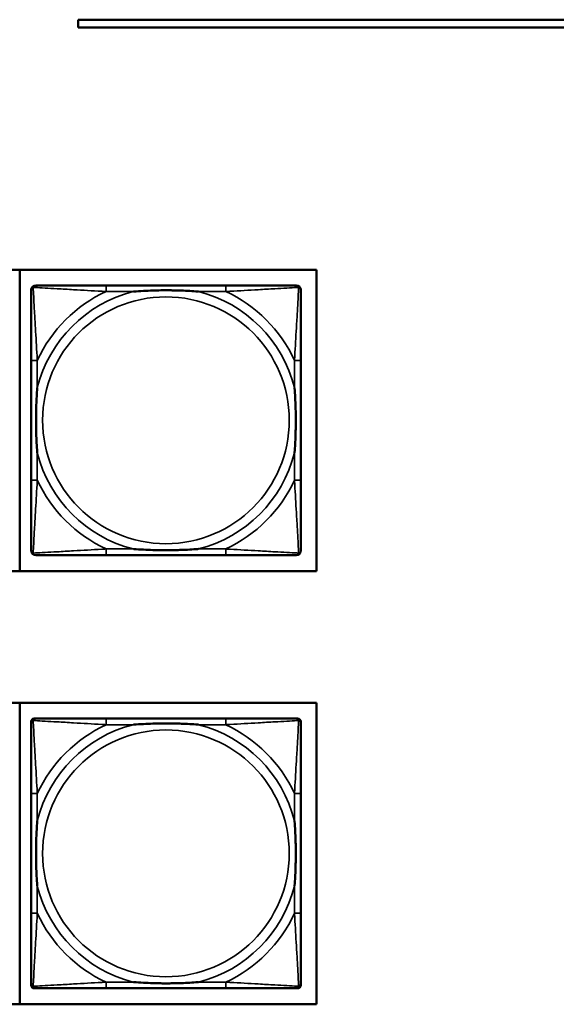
# Model space of a CAD drawing. Header units: inches. Extents: x 23.7 to 69.9, y 6 to 64.2.
# Tile 98 of 158: x 60.9 to 62.2, y 16.6 to 19.1. Entities that reach past the tile are written whole.
import ezdxf

# ---------------------------------------------------------------- set-up
doc = ezdxf.new("R2010")
doc.units = ezdxf.units.IN
doc.header["$MEASUREMENT"] = 0
doc.layers.add('Visible (ANSI)', color=7, linetype='Continuous', lineweight=50)
doc.layers.add('Visible Narrow (ANSI)', color=7, linetype='Continuous', lineweight=35)

msp = doc.modelspace()

# ---------------------------------------------------------------- linework, layer by layer
at = {"layer": 'Visible (ANSI)'}
for p, q in [((61.0187, 19.1222), (61.0187, 19.1422)), ((61.0187, 19.1422), (67.0187, 19.1422)), ((67.0187, 19.1222), (61.0187, 19.1222)), ((59.4187, 18.5072), (61.6238, 18.5072)), ((60.87, 18.5072), (60.87, 17.7422)), ((61.6238, 18.5072), (61.6238, 17.7422)), ((61.3933, 18.4678), (61.0894, 18.4678)), ((60.8988, 18.2773), (60.8988, 17.9733)), ((61.5839, 17.9733), (61.5839, 18.2773)), ((61.0894, 17.7828), (61.3933, 17.7828)), ((61.6238, 17.7422), (59.4187, 17.7422)), ((59.4187, 17.4077), (61.6238, 17.4077)), ((60.87, 17.4077), (60.87, 16.6426)), ((61.6238, 17.4077), (61.6238, 16.6426)), ((60.8988, 16.6911), (60.8988, 17.3604)), ((60.9067, 17.3683), (60.9106, 17.3683)), ((61.3933, 17.3683), (61.0894, 17.3683)), ((61.5721, 17.3683), (61.576, 17.3683)), ((61.5839, 17.3604), (61.5839, 17.3565)), ((60.8988, 17.1777), (60.8988, 16.8738)), ((61.5839, 16.8738), (61.5839, 17.1777)), ((61.576, 16.6832), (60.9067, 16.6832)), ((61.0894, 16.6832), (61.3933, 16.6832)), ((61.5839, 16.695), (61.5839, 16.6911)), ((61.6238, 16.6426), (59.4187, 16.6426))]:
    msp.add_line(p, q, dxfattribs=at)
for centre, radius, start, end in [((60.9106, 18.456), 0.0118, 90, 180), ((61.5721, 18.456), 0.0118, 0, 90), ((60.9106, 17.7946), 0.0118, 180, 270), ((61.5721, 17.7946), 0.0118, 270, 360), ((60.9067, 17.3604), 0.00787, 90, 180), ((60.9106, 17.3565), 0.0118, 90, 180), ((61.5721, 17.3565), 0.0118, 0, 90), ((61.576, 17.3604), 0.00787, 0, 90), ((60.9106, 16.695), 0.0118, 180, 270), ((60.9067, 16.6911), 0.00787, 180, 270), ((61.5721, 16.695), 0.0118, 270, 360), ((61.576, 16.6911), 0.00787, 270, 0)]:
    msp.add_arc(centre, radius, start, end, dxfattribs=at)
for points, knots in [([(60.8988, 18.456), (60.8988, 18.4411), (60.8988, 18.3995), (60.8988, 18.3589), (60.8988, 18.3323), (60.8988, 18.3045), (60.8988, 18.2773)], [-0.5252205, -0.5252205, -0.5252205, -0.5252205, -0.20743, -0.20743, -0.20743, 0, 0, 0, 0]), ([(61.0894, 18.4678), (61.0858, 18.4678), (61.0822, 18.4678), (61.0786, 18.4678), (61.0454, 18.4678), (61.0117, 18.4678), (60.9808, 18.4678), (60.9539, 18.4678), (60.9284, 18.4678), (60.9149, 18.4678), (60.9133, 18.4678), (60.9119, 18.4678), (60.9106, 18.4678)], [0, 0, 0, 0, 0.0272471, 0.0272471, 0.0272471, 0.2790553, 0.2790553, 0.2790553, 0.4988354, 0.4988354, 0.4988354, 0.5252205, 0.5252205, 0.5252205, 0.5252205]), ([(61.1586, 18.4521), (61.159, 18.4521), (61.1595, 18.4521), (61.176, 18.4534), (61.192, 18.4542), (61.215, 18.4549), (61.2217, 18.4551), (61.2309, 18.4552), (61.2333, 18.4552), (61.2374, 18.4552), (61.239, 18.4552), (61.2422, 18.4552), (61.2437, 18.4552), (61.2472, 18.4552), (61.2493, 18.4552), (61.2555, 18.4552), (61.2596, 18.4551), (61.2693, 18.4549), (61.2749, 18.4547), (61.2947, 18.454), (61.3087, 18.4532), (61.3232, 18.4521), (61.3237, 18.4521), (61.3241, 18.4521)], [-0.416114, -0.416114, -0.416114, -0.416114, -0.4127691, -0.4127691, -0.2896446, -0.2896446, -0.2388934, -0.2388934, -0.2201881, -0.2201881, -0.2080204, -0.2080204, -0.196499, -0.196499, -0.1809939, -0.1809939, -0.149741, -0.149741, -0.1073162, -0.1073162, 0, 0, 0.0033356, 0.0033356, 0.0033356, 0.0033356]), ([(61.5721, 18.4678), (61.5572, 18.4678), (61.5156, 18.4678), (61.4749, 18.4678), (61.4484, 18.4678), (61.4205, 18.4678), (61.3933, 18.4678)], [-0.5252205, -0.5252205, -0.5252205, -0.5252205, -0.20743, -0.20743, -0.20743, 0, 0, 0, 0]), ([(61.5839, 18.2773), (61.5839, 18.2808), (61.5839, 18.2844), (61.5839, 18.288), (61.5839, 18.3212), (61.5839, 18.3549), (61.5839, 18.3858), (61.5839, 18.4127), (61.5839, 18.4383), (61.5839, 18.4517), (61.5839, 18.4533), (61.5839, 18.4548), (61.5839, 18.456)], [0, 0, 0, 0, 0.0272471, 0.0272471, 0.0272471, 0.2790553, 0.2790553, 0.2790553, 0.4988354, 0.4988354, 0.4988354, 0.5252205, 0.5252205, 0.5252205, 0.5252205]), ([(60.9146, 18.0426), (60.9145, 18.043), (60.9145, 18.0434), (60.9133, 18.0599), (60.9124, 18.076), (60.9117, 18.0989), (60.9116, 18.1056), (60.9114, 18.1148), (60.9114, 18.1173), (60.9114, 18.1214), (60.9114, 18.123), (60.9114, 18.1261), (60.9114, 18.1276), (60.9114, 18.1312), (60.9114, 18.1333), (60.9115, 18.1394), (60.9115, 18.1436), (60.9117, 18.1533), (60.9119, 18.1589), (60.9126, 18.1787), (60.9134, 18.1927), (60.9145, 18.2072), (60.9145, 18.2076), (60.9146, 18.208)], [-0.416114, -0.416114, -0.416114, -0.416114, -0.4127691, -0.4127691, -0.2896446, -0.2896446, -0.2388934, -0.2388934, -0.2201881, -0.2201881, -0.2080204, -0.2080204, -0.196499, -0.196499, -0.1809939, -0.1809939, -0.149741, -0.149741, -0.1073162, -0.1073162, 0, 0, 0.0033356, 0.0033356, 0.0033356, 0.0033356]), ([(61.5681, 18.208), (61.5681, 18.2076), (61.5682, 18.2072), (61.5694, 18.1907), (61.5703, 18.1746), (61.571, 18.1517), (61.5711, 18.145), (61.5712, 18.1358), (61.5713, 18.1333), (61.5713, 18.1292), (61.5713, 18.1276), (61.5713, 18.1245), (61.5713, 18.123), (61.5713, 18.1194), (61.5713, 18.1173), (61.5712, 18.1112), (61.5711, 18.107), (61.5709, 18.0973), (61.5708, 18.0917), (61.5701, 18.0719), (61.5693, 18.0579), (61.5682, 18.0434), (61.5681, 18.043), (61.5681, 18.0426)], [-0.416114, -0.416114, -0.416114, -0.416114, -0.4127691, -0.4127691, -0.2896446, -0.2896446, -0.2388934, -0.2388934, -0.2201881, -0.2201881, -0.2080204, -0.2080204, -0.196499, -0.196499, -0.1809939, -0.1809939, -0.149741, -0.149741, -0.1073162, -0.1073162, 0, 0, 0.0033356, 0.0033356, 0.0033356, 0.0033356]), ([(60.8988, 17.9733), (60.8988, 17.9461), (60.8988, 17.9183), (60.8988, 17.8917), (60.8988, 17.8511), (60.8988, 17.8095), (60.8988, 17.7946)], [3.9382945, 3.9382945, 3.9382945, 3.9382945, 4.1457245, 4.1457245, 4.1457245, 4.463515, 4.463515, 4.463515, 4.463515]), ([(61.5839, 17.7946), (61.5839, 17.8095), (61.5839, 17.8511), (61.5839, 17.8917), (61.5839, 17.9183), (61.5839, 17.9461), (61.5839, 17.9733)], [-0.5252205, -0.5252205, -0.5252205, -0.5252205, -0.20743, -0.20743, -0.20743, 0, 0, 0, 0]), ([(61.3241, 17.7985), (61.3237, 17.7985), (61.3232, 17.7985), (61.3087, 17.7974), (61.2947, 17.7966), (61.2749, 17.7959), (61.2693, 17.7957), (61.2596, 17.7955), (61.2555, 17.7954), (61.2493, 17.7954), (61.2472, 17.7954), (61.2437, 17.7954), (61.2422, 17.7954), (61.239, 17.7954), (61.2374, 17.7954), (61.2333, 17.7954), (61.2309, 17.7954), (61.2217, 17.7955), (61.215, 17.7957), (61.192, 17.7964), (61.176, 17.7972), (61.1595, 17.7985), (61.159, 17.7985), (61.1586, 17.7985)], [-0.4149464, -0.4149464, -0.4149464, -0.4149464, -0.41162, -0.41162, -0.3046026, -0.3046026, -0.2622958, -0.2622958, -0.23113, -0.23113, -0.215668, -0.215668, -0.2041787, -0.2041787, -0.1920448, -0.1920448, -0.1733916, -0.1733916, -0.1227817, -0.1227817, 0, 0, 0.0033356, 0.0033356, 0.0033356, 0.0033356]), ([(60.9106, 17.7828), (60.9255, 17.7828), (60.9671, 17.7828), (61.0078, 17.7828), (61.0343, 17.7828), (61.0622, 17.7828), (61.0894, 17.7828)], [-0.5252205, -0.5252205, -0.5252205, -0.5252205, -0.20743, -0.20743, -0.20743, 0, 0, 0, 0]), ([(61.3933, 17.7828), (61.4205, 17.7828), (61.4484, 17.7828), (61.4749, 17.7828), (61.5156, 17.7828), (61.5572, 17.7828), (61.5721, 17.7828)], [3.9382945, 3.9382945, 3.9382945, 3.9382945, 4.1457245, 4.1457245, 4.1457245, 4.463515, 4.463515, 4.463515, 4.463515]), ([(60.8988, 17.3565), (60.8988, 17.3416), (60.8988, 17.3), (60.8988, 17.2593), (60.8988, 17.2328), (60.8988, 17.2049), (60.8988, 17.1777)], [-0.5252205, -0.5252205, -0.5252205, -0.5252205, -0.20743, -0.20743, -0.20743, 0, 0, 0, 0]), ([(61.0894, 17.3683), (61.0858, 17.3683), (61.0822, 17.3683), (61.0786, 17.3683), (61.0454, 17.3683), (61.0117, 17.3683), (60.9808, 17.3683), (60.9539, 17.3683), (60.9284, 17.3683), (60.9149, 17.3683), (60.9133, 17.3683), (60.9119, 17.3683), (60.9106, 17.3683)], [0, 0, 0, 0, 0.0272471, 0.0272471, 0.0272471, 0.2790553, 0.2790553, 0.2790553, 0.4988354, 0.4988354, 0.4988354, 0.5252205, 0.5252205, 0.5252205, 0.5252205]), ([(61.1586, 17.3525), (61.159, 17.3526), (61.1595, 17.3526), (61.176, 17.3538), (61.192, 17.3547), (61.215, 17.3554), (61.2217, 17.3555), (61.2309, 17.3556), (61.2333, 17.3557), (61.2374, 17.3557), (61.239, 17.3557), (61.2422, 17.3557), (61.2437, 17.3557), (61.2472, 17.3557), (61.2493, 17.3557), (61.2555, 17.3556), (61.2596, 17.3555), (61.2693, 17.3553), (61.2749, 17.3552), (61.2947, 17.3545), (61.3087, 17.3537), (61.3232, 17.3526), (61.3237, 17.3526), (61.3241, 17.3525)], [-0.416114, -0.416114, -0.416114, -0.416114, -0.4127691, -0.4127691, -0.2896446, -0.2896446, -0.2388934, -0.2388934, -0.2201881, -0.2201881, -0.2080204, -0.2080204, -0.196499, -0.196499, -0.1809939, -0.1809939, -0.149741, -0.149741, -0.1073162, -0.1073162, 0, 0, 0.0033356, 0.0033356, 0.0033356, 0.0033356]), ([(61.5721, 17.3683), (61.5572, 17.3683), (61.5156, 17.3683), (61.4749, 17.3683), (61.4484, 17.3683), (61.4205, 17.3683), (61.3933, 17.3683)], [-0.5252205, -0.5252205, -0.5252205, -0.5252205, -0.20743, -0.20743, -0.20743, 0, 0, 0, 0]), ([(61.5839, 17.1777), (61.5839, 17.1813), (61.5839, 17.1849), (61.5839, 17.1885), (61.5839, 17.2217), (61.5839, 17.2554), (61.5839, 17.2862), (61.5839, 17.3132), (61.5839, 17.3387), (61.5839, 17.3522), (61.5839, 17.3538), (61.5839, 17.3552), (61.5839, 17.3565)], [0, 0, 0, 0, 0.0272471, 0.0272471, 0.0272471, 0.2790553, 0.2790553, 0.2790553, 0.4988354, 0.4988354, 0.4988354, 0.5252205, 0.5252205, 0.5252205, 0.5252205]), ([(60.9146, 16.943), (60.9145, 16.9434), (60.9145, 16.9439), (60.9133, 16.9604), (60.9124, 16.9764), (60.9117, 16.9994), (60.9116, 17.0061), (60.9114, 17.0153), (60.9114, 17.0177), (60.9114, 17.0218), (60.9114, 17.0234), (60.9114, 17.0266), (60.9114, 17.0281), (60.9114, 17.0317), (60.9114, 17.0337), (60.9115, 17.0399), (60.9115, 17.044), (60.9117, 17.0537), (60.9119, 17.0593), (60.9126, 17.0791), (60.9134, 17.0931), (60.9145, 17.1076), (60.9145, 17.1081), (60.9146, 17.1085)], [-0.416114, -0.416114, -0.416114, -0.416114, -0.4127691, -0.4127691, -0.2896446, -0.2896446, -0.2388934, -0.2388934, -0.2201881, -0.2201881, -0.2080204, -0.2080204, -0.196499, -0.196499, -0.1809939, -0.1809939, -0.149741, -0.149741, -0.1073162, -0.1073162, 0, 0, 0.0033356, 0.0033356, 0.0033356, 0.0033356]), ([(61.5681, 17.1085), (61.5681, 17.1081), (61.5682, 17.1076), (61.5694, 17.0911), (61.5703, 17.0751), (61.571, 17.0521), (61.5711, 17.0454), (61.5712, 17.0362), (61.5713, 17.0338), (61.5713, 17.0297), (61.5713, 17.0281), (61.5713, 17.0249), (61.5713, 17.0234), (61.5713, 17.0198), (61.5713, 17.0178), (61.5712, 17.0116), (61.5711, 17.0075), (61.5709, 16.9978), (61.5708, 16.9922), (61.5701, 16.9724), (61.5693, 16.9584), (61.5682, 16.9439), (61.5681, 16.9434), (61.5681, 16.943)], [-0.416114, -0.416114, -0.416114, -0.416114, -0.4127691, -0.4127691, -0.2896446, -0.2896446, -0.2388934, -0.2388934, -0.2201881, -0.2201881, -0.2080204, -0.2080204, -0.196499, -0.196499, -0.1809939, -0.1809939, -0.149741, -0.149741, -0.1073162, -0.1073162, 0, 0, 0.0033356, 0.0033356, 0.0033356, 0.0033356]), ([(60.8988, 16.8738), (60.8988, 16.8466), (60.8988, 16.8187), (60.8988, 16.7922), (60.8988, 16.7515), (60.8988, 16.7099), (60.8988, 16.695)], [3.9382945, 3.9382945, 3.9382945, 3.9382945, 4.1457245, 4.1457245, 4.1457245, 4.463515, 4.463515, 4.463515, 4.463515]), ([(61.5839, 16.695), (61.5839, 16.7099), (61.5839, 16.7515), (61.5839, 16.7922), (61.5839, 16.8187), (61.5839, 16.8466), (61.5839, 16.8738)], [-0.5252205, -0.5252205, -0.5252205, -0.5252205, -0.20743, -0.20743, -0.20743, 0, 0, 0, 0]), ([(61.3241, 16.699), (61.3237, 16.6989), (61.3232, 16.6989), (61.3087, 16.6978), (61.2947, 16.697), (61.2749, 16.6963), (61.2693, 16.6962), (61.2596, 16.696), (61.2555, 16.6959), (61.2493, 16.6958), (61.2472, 16.6958), (61.2437, 16.6958), (61.2422, 16.6958), (61.239, 16.6958), (61.2374, 16.6958), (61.2333, 16.6958), (61.2309, 16.6959), (61.2217, 16.696), (61.215, 16.6961), (61.192, 16.6968), (61.176, 16.6977), (61.1595, 16.6989), (61.159, 16.6989), (61.1586, 16.699)], [-0.4149464, -0.4149464, -0.4149464, -0.4149464, -0.41162, -0.41162, -0.3046026, -0.3046026, -0.2622958, -0.2622958, -0.23113, -0.23113, -0.215668, -0.215668, -0.2041787, -0.2041787, -0.1920448, -0.1920448, -0.1733916, -0.1733916, -0.1227817, -0.1227817, 0, 0, 0.0033356, 0.0033356, 0.0033356, 0.0033356]), ([(60.9106, 16.6832), (60.9255, 16.6832), (60.9671, 16.6832), (61.0078, 16.6832), (61.0343, 16.6832), (61.0622, 16.6832), (61.0894, 16.6832)], [-0.5252205, -0.5252205, -0.5252205, -0.5252205, -0.20743, -0.20743, -0.20743, 0, 0, 0, 0]), ([(61.3933, 16.6832), (61.4205, 16.6832), (61.4484, 16.6832), (61.4749, 16.6832), (61.5156, 16.6832), (61.5572, 16.6832), (61.5721, 16.6832)], [3.9382945, 3.9382945, 3.9382945, 3.9382945, 4.1457245, 4.1457245, 4.1457245, 4.463515, 4.463515, 4.463515, 4.463515])]:
    msp.add_open_spline(points, degree=3, knots=knots, dxfattribs=at)
at = {"layer": 'Visible Narrow (ANSI)'}
for p, q in [((61.0894, 18.4678), (61.0894, 18.4521)), ((61.0894, 18.4521), (61.1586, 18.4521)), ((61.3241, 18.4521), (61.3933, 18.4521)), ((61.3933, 18.4678), (61.3933, 18.4521)), ((60.9146, 18.2773), (60.8988, 18.2773)), ((60.9146, 18.208), (60.9146, 18.2773)), ((61.5839, 18.2773), (61.5681, 18.2773)), ((61.5681, 18.2773), (61.5681, 18.208)), ((60.9146, 17.9733), (60.9146, 18.0426)), ((61.5681, 18.0426), (61.5681, 17.9733)), ((60.9146, 17.9733), (60.8988, 17.9733)), ((61.5839, 17.9733), (61.5681, 17.9733)), ((61.0894, 17.7985), (61.0894, 17.7828)), ((61.1586, 17.7985), (61.0894, 17.7985)), ((61.3933, 17.7985), (61.3241, 17.7985)), ((61.3933, 17.7985), (61.3933, 17.7828)), ((61.0894, 17.3683), (61.0894, 17.3525)), ((61.0894, 17.3525), (61.1586, 17.3525)), ((61.3241, 17.3525), (61.3933, 17.3525)), ((61.3933, 17.3683), (61.3933, 17.3525)), ((60.9146, 17.1777), (60.8988, 17.1777)), ((60.9146, 17.1085), (60.9146, 17.1777)), ((61.5839, 17.1777), (61.5681, 17.1777)), ((61.5681, 17.1777), (61.5681, 17.1085)), ((60.9146, 16.8738), (60.9146, 16.943)), ((61.5681, 16.943), (61.5681, 16.8738)), ((60.9146, 16.8738), (60.8988, 16.8738)), ((61.5839, 16.8738), (61.5681, 16.8738)), ((61.0894, 16.699), (61.0894, 16.6832)), ((61.1586, 16.699), (61.0894, 16.699)), ((61.3933, 16.699), (61.3241, 16.699)), ((61.3933, 16.699), (61.3933, 16.6832))]:
    msp.add_line(p, q, dxfattribs=at)
for centre in [(61.2413, 18.1253), (61.2413, 17.0257)]:
    msp.add_circle(centre, 0.3133, dxfattribs=at)
for centre, radius, start, end in [((61.2413, 18.1253), 0.3371, 104.2103, 165.7897), ((61.2413, 18.1253), 0.3604, 114.9407, 155.0593), ((61.2413, 18.1253), 0.3371, 14.2103, 75.7897), ((61.2413, 18.1253), 0.3604, 24.9407, 65.0593), ((61.2413, 18.1253), 0.3371, 194.2103, 255.7897), ((61.2413, 18.1253), 0.3371, 284.2103, 345.7897), ((61.2413, 18.1253), 0.3604, 204.9407, 245.0593), ((61.2413, 18.1253), 0.3604, 294.9407, 335.0593), ((61.2413, 17.0257), 0.3371, 104.2103, 165.7897), ((61.2413, 17.0257), 0.3604, 114.9407, 155.0593), ((61.2413, 17.0257), 0.3371, 14.2103, 75.7897), ((61.2413, 17.0257), 0.3604, 24.9407, 65.0593), ((61.2413, 17.0257), 0.3371, 194.2103, 255.7897), ((61.2413, 17.0257), 0.3371, 284.2103, 345.7897), ((61.2413, 17.0257), 0.3604, 204.9407, 245.0593), ((61.2413, 17.0257), 0.3604, 294.9407, 335.0593)]:
    msp.add_arc(centre, radius, start, end, dxfattribs=at)
for points, knots in [([(60.8988, 18.456), (60.8988, 18.4566), (60.8989, 18.4572), (60.8991, 18.4582), (60.8993, 18.4586), (60.8996, 18.4593), (60.8998, 18.4595), (60.9, 18.4599), (60.9002, 18.46), (60.9005, 18.4604), (60.9007, 18.4607), (60.9014, 18.4613), (60.9019, 18.4616), (60.903, 18.4621), (60.9035, 18.4624), (60.9041, 18.4625)], [-0.02627331, -0.02627331, -0.02627331, -0.02627331, -0.02158775, -0.02158775, -0.01736415, -0.01736415, -0.0147244, -0.0147244, -0.01307456, -0.01307456, -0.00977487, -0.00977487, -0.00449537, -0.00449537, 0.00012419, 0.00012419, 0.00012419, 0.00012419]), ([(60.9041, 18.4625), (60.9043, 18.4631), (60.9045, 18.4637), (60.905, 18.4647), (60.9054, 18.4652), (60.906, 18.4659), (60.9062, 18.4662), (60.9066, 18.4665), (60.9068, 18.4666), (60.9072, 18.4669), (60.9074, 18.467), (60.9081, 18.4673), (60.9085, 18.4675), (60.9095, 18.4677), (60.91, 18.4678), (60.9106, 18.4678)], [-0.00012419, -0.00012419, -0.00012419, -0.00012419, 0.00449537, 0.00449537, 0.00977487, 0.00977487, 0.01307456, 0.01307456, 0.0147244, 0.0147244, 0.01736415, 0.01736415, 0.02158775, 0.02158775, 0.02627331, 0.02627331, 0.02627331, 0.02627331]), ([(60.9146, 18.2773), (60.9144, 18.281), (60.9142, 18.2848), (60.9126, 18.3121), (60.9112, 18.3363), (60.909, 18.3742), (60.9082, 18.3882), (60.9062, 18.4234), (60.9051, 18.4436), (60.9043, 18.459), (60.9042, 18.4608), (60.9041, 18.4625)], [0, 0, 0, 0, 0.0278591, 0.0278591, 0.201273, 0.201273, 0.3066357, 0.3066357, 0.475216, 0.475216, 0.5007189, 0.5007189, 0.5007189, 0.5007189]), ([(60.9041, 18.4625), (60.9058, 18.4624), (60.9076, 18.4623), (60.9231, 18.4615), (60.9432, 18.4604), (60.9784, 18.4585), (60.9925, 18.4576), (61.0303, 18.4554), (61.0545, 18.454), (61.0819, 18.4525), (61.0856, 18.4523), (61.0894, 18.4521)], [-0.5007189, -0.5007189, -0.5007189, -0.5007189, -0.475216, -0.475216, -0.3066357, -0.3066357, -0.201273, -0.201273, -0.0278591, -0.0278591, 0, 0, 0, 0]), ([(61.3933, 18.4521), (61.3971, 18.4523), (61.4008, 18.4525), (61.4282, 18.454), (61.4524, 18.4554), (61.4902, 18.4576), (61.5043, 18.4585), (61.5395, 18.4604), (61.5596, 18.4615), (61.575, 18.4623), (61.5769, 18.4624), (61.5786, 18.4625)], [0, 0, 0, 0, 0.0278591, 0.0278591, 0.201273, 0.201273, 0.3066357, 0.3066357, 0.475216, 0.475216, 0.5007189, 0.5007189, 0.5007189, 0.5007189]), ([(61.5786, 18.4625), (61.5785, 18.4608), (61.5784, 18.459), (61.5776, 18.4436), (61.5765, 18.4234), (61.5745, 18.3882), (61.5737, 18.3742), (61.5715, 18.3363), (61.57, 18.3121), (61.5685, 18.2848), (61.5683, 18.281), (61.5681, 18.2773)], [-0.5007189, -0.5007189, -0.5007189, -0.5007189, -0.475216, -0.475216, -0.3066357, -0.3066357, -0.201273, -0.201273, -0.0278591, -0.0278591, 0, 0, 0, 0]), ([(61.5721, 18.4678), (61.5727, 18.4678), (61.5732, 18.4677), (61.5742, 18.4675), (61.5746, 18.4673), (61.5753, 18.467), (61.5755, 18.4669), (61.5759, 18.4666), (61.5761, 18.4665), (61.5765, 18.4662), (61.5767, 18.4659), (61.5773, 18.4652), (61.5777, 18.4647), (61.5782, 18.4637), (61.5784, 18.4631), (61.5786, 18.4625)], [-0.02627331, -0.02627331, -0.02627331, -0.02627331, -0.02158775, -0.02158775, -0.01736415, -0.01736415, -0.0147244, -0.0147244, -0.01307456, -0.01307456, -0.00977487, -0.00977487, -0.00449537, -0.00449537, 0.00012419, 0.00012419, 0.00012419, 0.00012419]), ([(61.5786, 18.4625), (61.5792, 18.4624), (61.5797, 18.4621), (61.5807, 18.4616), (61.5812, 18.4613), (61.582, 18.4607), (61.5822, 18.4604), (61.5825, 18.46), (61.5826, 18.4599), (61.5829, 18.4595), (61.5831, 18.4593), (61.5834, 18.4586), (61.5835, 18.4582), (61.5838, 18.4572), (61.5839, 18.4566), (61.5839, 18.456)], [-0.00012419, -0.00012419, -0.00012419, -0.00012419, 0.00449537, 0.00449537, 0.00977487, 0.00977487, 0.01307456, 0.01307456, 0.0147244, 0.0147244, 0.01736415, 0.01736415, 0.02158775, 0.02158775, 0.02627331, 0.02627331, 0.02627331, 0.02627331]), ([(60.9041, 17.7881), (60.9042, 17.7898), (60.9043, 17.7916), (60.9051, 17.807), (60.9062, 17.8272), (60.9082, 17.8624), (60.909, 17.8764), (60.9112, 17.9143), (60.9126, 17.9385), (60.9142, 17.9658), (60.9144, 17.9696), (60.9146, 17.9733)], [-4.4390134, -4.4390134, -4.4390134, -4.4390134, -4.4135105, -4.4135105, -4.2449302, -4.2449302, -4.1395675, -4.1395675, -3.9661536, -3.9661536, -3.9382945, -3.9382945, -3.9382945, -3.9382945]), ([(61.5681, 17.9733), (61.5683, 17.9696), (61.5685, 17.9658), (61.57, 17.9385), (61.5715, 17.9143), (61.5737, 17.8764), (61.5745, 17.8624), (61.5765, 17.8272), (61.5776, 17.807), (61.5784, 17.7916), (61.5785, 17.7898), (61.5786, 17.7881)], [0, 0, 0, 0, 0.0278591, 0.0278591, 0.201273, 0.201273, 0.3066357, 0.3066357, 0.475216, 0.475216, 0.5007189, 0.5007189, 0.5007189, 0.5007189]), ([(61.0894, 17.7985), (61.0856, 17.7983), (61.0819, 17.7981), (61.0545, 17.7966), (61.0303, 17.7952), (60.9925, 17.793), (60.9784, 17.7921), (60.9432, 17.7902), (60.9231, 17.7891), (60.9076, 17.7883), (60.9058, 17.7882), (60.9041, 17.7881)], [0, 0, 0, 0, 0.0278591, 0.0278591, 0.201273, 0.201273, 0.3066357, 0.3066357, 0.475216, 0.475216, 0.5007189, 0.5007189, 0.5007189, 0.5007189]), ([(61.5786, 17.7881), (61.5769, 17.7882), (61.575, 17.7883), (61.5596, 17.7891), (61.5395, 17.7902), (61.5043, 17.7921), (61.4902, 17.793), (61.4524, 17.7952), (61.4282, 17.7966), (61.4008, 17.7981), (61.3971, 17.7983), (61.3933, 17.7985)], [-4.4390134, -4.4390134, -4.4390134, -4.4390134, -4.4135105, -4.4135105, -4.2449302, -4.2449302, -4.1395675, -4.1395675, -3.9661536, -3.9661536, -3.9382945, -3.9382945, -3.9382945, -3.9382945]), ([(60.9041, 17.7881), (60.9035, 17.7882), (60.903, 17.7885), (60.9019, 17.789), (60.9014, 17.7893), (60.9007, 17.7899), (60.9005, 17.7902), (60.9002, 17.7906), (60.9, 17.7907), (60.8998, 17.7911), (60.8996, 17.7913), (60.8993, 17.792), (60.8991, 17.7924), (60.8989, 17.7934), (60.8988, 17.794), (60.8988, 17.7946)], [-0.00012419, -0.00012419, -0.00012419, -0.00012419, 0.00449537, 0.00449537, 0.00977487, 0.00977487, 0.01307456, 0.01307456, 0.0147244, 0.0147244, 0.01736415, 0.01736415, 0.02158775, 0.02158775, 0.02627331, 0.02627331, 0.02627331, 0.02627331]), ([(60.9106, 17.7828), (60.91, 17.7828), (60.9095, 17.7829), (60.9085, 17.7831), (60.9081, 17.7833), (60.9074, 17.7836), (60.9072, 17.7837), (60.9068, 17.784), (60.9066, 17.7841), (60.9062, 17.7844), (60.906, 17.7847), (60.9054, 17.7854), (60.905, 17.7859), (60.9045, 17.7869), (60.9043, 17.7875), (60.9041, 17.7881)], [-0.02627331, -0.02627331, -0.02627331, -0.02627331, -0.02158775, -0.02158775, -0.01736415, -0.01736415, -0.0147244, -0.0147244, -0.01307456, -0.01307456, -0.00977487, -0.00977487, -0.00449537, -0.00449537, 0.00012419, 0.00012419, 0.00012419, 0.00012419]), ([(61.5786, 17.7881), (61.5784, 17.7875), (61.5782, 17.7869), (61.5777, 17.7859), (61.5773, 17.7854), (61.5767, 17.7847), (61.5765, 17.7844), (61.5761, 17.7841), (61.5759, 17.784), (61.5755, 17.7837), (61.5753, 17.7836), (61.5746, 17.7833), (61.5742, 17.7831), (61.5732, 17.7829), (61.5727, 17.7828), (61.5721, 17.7828)], [-0.00012419, -0.00012419, -0.00012419, -0.00012419, 0.00449537, 0.00449537, 0.00977487, 0.00977487, 0.01307456, 0.01307456, 0.0147244, 0.0147244, 0.01736415, 0.01736415, 0.02158775, 0.02158775, 0.02627331, 0.02627331, 0.02627331, 0.02627331]), ([(61.5839, 17.7946), (61.5839, 17.794), (61.5838, 17.7934), (61.5835, 17.7924), (61.5834, 17.792), (61.5831, 17.7913), (61.5829, 17.7911), (61.5826, 17.7907), (61.5825, 17.7906), (61.5822, 17.7902), (61.582, 17.7899), (61.5812, 17.7893), (61.5807, 17.789), (61.5797, 17.7885), (61.5792, 17.7882), (61.5786, 17.7881)], [-0.02627331, -0.02627331, -0.02627331, -0.02627331, -0.02158775, -0.02158775, -0.01736415, -0.01736415, -0.0147244, -0.0147244, -0.01307456, -0.01307456, -0.00977487, -0.00977487, -0.00449537, -0.00449537, 0.00012419, 0.00012419, 0.00012419, 0.00012419]), ([(60.8988, 17.3565), (60.8988, 17.3571), (60.8989, 17.3576), (60.8991, 17.3586), (60.8993, 17.359), (60.8996, 17.3597), (60.8998, 17.3599), (60.9, 17.3603), (60.9002, 17.3605), (60.9005, 17.3609), (60.9007, 17.3611), (60.9014, 17.3617), (60.9019, 17.3621), (60.903, 17.3626), (60.9035, 17.3628), (60.9041, 17.363)], [-0.02627331, -0.02627331, -0.02627331, -0.02627331, -0.02158775, -0.02158775, -0.01736415, -0.01736415, -0.0147244, -0.0147244, -0.01307456, -0.01307456, -0.00977487, -0.00977487, -0.00449537, -0.00449537, 0.00012419, 0.00012419, 0.00012419, 0.00012419]), ([(60.9041, 17.363), (60.9043, 17.3636), (60.9045, 17.3641), (60.905, 17.3652), (60.9054, 17.3657), (60.906, 17.3664), (60.9062, 17.3666), (60.9066, 17.3669), (60.9068, 17.3671), (60.9072, 17.3673), (60.9074, 17.3675), (60.9081, 17.3678), (60.9085, 17.3679), (60.9095, 17.3682), (60.91, 17.3683), (60.9106, 17.3683)], [-0.00012419, -0.00012419, -0.00012419, -0.00012419, 0.00449537, 0.00449537, 0.00977487, 0.00977487, 0.01307456, 0.01307456, 0.0147244, 0.0147244, 0.01736415, 0.01736415, 0.02158775, 0.02158775, 0.02627331, 0.02627331, 0.02627331, 0.02627331]), ([(60.9146, 17.1777), (60.9144, 17.1815), (60.9142, 17.1852), (60.9126, 17.2126), (60.9112, 17.2368), (60.909, 17.2746), (60.9082, 17.2887), (60.9062, 17.3239), (60.9051, 17.344), (60.9043, 17.3595), (60.9042, 17.3613), (60.9041, 17.363)], [0, 0, 0, 0, 0.0278591, 0.0278591, 0.201273, 0.201273, 0.3066357, 0.3066357, 0.475216, 0.475216, 0.5007189, 0.5007189, 0.5007189, 0.5007189]), ([(60.9041, 17.363), (60.9058, 17.3629), (60.9076, 17.3628), (60.9231, 17.362), (60.9432, 17.3609), (60.9784, 17.3589), (60.9925, 17.3581), (61.0303, 17.3559), (61.0545, 17.3544), (61.0819, 17.3529), (61.0856, 17.3527), (61.0894, 17.3525)], [-0.5007189, -0.5007189, -0.5007189, -0.5007189, -0.475216, -0.475216, -0.3066357, -0.3066357, -0.201273, -0.201273, -0.0278591, -0.0278591, 0, 0, 0, 0]), ([(61.3933, 17.3525), (61.3971, 17.3527), (61.4008, 17.3529), (61.4282, 17.3544), (61.4524, 17.3559), (61.4902, 17.3581), (61.5043, 17.3589), (61.5395, 17.3609), (61.5596, 17.362), (61.575, 17.3628), (61.5769, 17.3629), (61.5786, 17.363)], [0, 0, 0, 0, 0.0278591, 0.0278591, 0.201273, 0.201273, 0.3066357, 0.3066357, 0.475216, 0.475216, 0.5007189, 0.5007189, 0.5007189, 0.5007189]), ([(61.5786, 17.363), (61.5785, 17.3613), (61.5784, 17.3595), (61.5776, 17.344), (61.5765, 17.3239), (61.5745, 17.2887), (61.5737, 17.2746), (61.5715, 17.2368), (61.57, 17.2126), (61.5685, 17.1852), (61.5683, 17.1815), (61.5681, 17.1777)], [-0.5007189, -0.5007189, -0.5007189, -0.5007189, -0.475216, -0.475216, -0.3066357, -0.3066357, -0.201273, -0.201273, -0.0278591, -0.0278591, 0, 0, 0, 0]), ([(61.5721, 17.3683), (61.5727, 17.3683), (61.5732, 17.3682), (61.5742, 17.3679), (61.5746, 17.3678), (61.5753, 17.3675), (61.5755, 17.3673), (61.5759, 17.3671), (61.5761, 17.3669), (61.5765, 17.3666), (61.5767, 17.3664), (61.5773, 17.3657), (61.5777, 17.3652), (61.5782, 17.3641), (61.5784, 17.3636), (61.5786, 17.363)], [-0.02627331, -0.02627331, -0.02627331, -0.02627331, -0.02158775, -0.02158775, -0.01736415, -0.01736415, -0.0147244, -0.0147244, -0.01307456, -0.01307456, -0.00977487, -0.00977487, -0.00449537, -0.00449537, 0.00012419, 0.00012419, 0.00012419, 0.00012419]), ([(61.5786, 17.363), (61.5792, 17.3628), (61.5797, 17.3626), (61.5807, 17.3621), (61.5812, 17.3617), (61.582, 17.3611), (61.5822, 17.3609), (61.5825, 17.3605), (61.5826, 17.3603), (61.5829, 17.3599), (61.5831, 17.3597), (61.5834, 17.359), (61.5835, 17.3586), (61.5838, 17.3576), (61.5839, 17.3571), (61.5839, 17.3565)], [-0.00012419, -0.00012419, -0.00012419, -0.00012419, 0.00449537, 0.00449537, 0.00977487, 0.00977487, 0.01307456, 0.01307456, 0.0147244, 0.0147244, 0.01736415, 0.01736415, 0.02158775, 0.02158775, 0.02627331, 0.02627331, 0.02627331, 0.02627331]), ([(60.9041, 16.6885), (60.9042, 16.6902), (60.9043, 16.692), (60.9051, 16.7075), (60.9062, 16.7276), (60.9082, 16.7628), (60.909, 16.7769), (60.9112, 16.8147), (60.9126, 16.8389), (60.9142, 16.8663), (60.9144, 16.87), (60.9146, 16.8738)], [-4.4390134, -4.4390134, -4.4390134, -4.4390134, -4.4135105, -4.4135105, -4.2449302, -4.2449302, -4.1395675, -4.1395675, -3.9661536, -3.9661536, -3.9382945, -3.9382945, -3.9382945, -3.9382945]), ([(61.5681, 16.8738), (61.5683, 16.87), (61.5685, 16.8663), (61.57, 16.8389), (61.5715, 16.8147), (61.5737, 16.7769), (61.5745, 16.7628), (61.5765, 16.7276), (61.5776, 16.7075), (61.5784, 16.692), (61.5785, 16.6902), (61.5786, 16.6885)], [0, 0, 0, 0, 0.0278591, 0.0278591, 0.201273, 0.201273, 0.3066357, 0.3066357, 0.475216, 0.475216, 0.5007189, 0.5007189, 0.5007189, 0.5007189]), ([(61.0894, 16.699), (61.0856, 16.6988), (61.0819, 16.6986), (61.0545, 16.697), (61.0303, 16.6956), (60.9925, 16.6934), (60.9784, 16.6926), (60.9432, 16.6906), (60.9231, 16.6895), (60.9076, 16.6887), (60.9058, 16.6886), (60.9041, 16.6885)], [0, 0, 0, 0, 0.0278591, 0.0278591, 0.201273, 0.201273, 0.3066357, 0.3066357, 0.475216, 0.475216, 0.5007189, 0.5007189, 0.5007189, 0.5007189]), ([(61.5786, 16.6885), (61.5769, 16.6886), (61.575, 16.6887), (61.5596, 16.6895), (61.5395, 16.6906), (61.5043, 16.6926), (61.4902, 16.6934), (61.4524, 16.6956), (61.4282, 16.697), (61.4008, 16.6986), (61.3971, 16.6988), (61.3933, 16.699)], [-4.4390134, -4.4390134, -4.4390134, -4.4390134, -4.4135105, -4.4135105, -4.2449302, -4.2449302, -4.1395675, -4.1395675, -3.9661536, -3.9661536, -3.9382945, -3.9382945, -3.9382945, -3.9382945]), ([(60.9041, 16.6885), (60.9035, 16.6887), (60.903, 16.6889), (60.9019, 16.6894), (60.9014, 16.6898), (60.9007, 16.6904), (60.9005, 16.6906), (60.9002, 16.691), (60.9, 16.6912), (60.8998, 16.6916), (60.8996, 16.6918), (60.8993, 16.6925), (60.8991, 16.6929), (60.8989, 16.6939), (60.8988, 16.6944), (60.8988, 16.695)], [-0.00012419, -0.00012419, -0.00012419, -0.00012419, 0.00449537, 0.00449537, 0.00977487, 0.00977487, 0.01307456, 0.01307456, 0.0147244, 0.0147244, 0.01736415, 0.01736415, 0.02158775, 0.02158775, 0.02627331, 0.02627331, 0.02627331, 0.02627331]), ([(60.9106, 16.6832), (60.91, 16.6832), (60.9095, 16.6833), (60.9085, 16.6835), (60.9081, 16.6837), (60.9074, 16.684), (60.9072, 16.6842), (60.9068, 16.6844), (60.9066, 16.6846), (60.9062, 16.6849), (60.906, 16.6851), (60.9054, 16.6858), (60.905, 16.6863), (60.9045, 16.6874), (60.9043, 16.6879), (60.9041, 16.6885)], [-0.02627331, -0.02627331, -0.02627331, -0.02627331, -0.02158775, -0.02158775, -0.01736415, -0.01736415, -0.0147244, -0.0147244, -0.01307456, -0.01307456, -0.00977487, -0.00977487, -0.00449537, -0.00449537, 0.00012419, 0.00012419, 0.00012419, 0.00012419]), ([(61.5786, 16.6885), (61.5784, 16.6879), (61.5782, 16.6874), (61.5777, 16.6863), (61.5773, 16.6858), (61.5767, 16.6851), (61.5765, 16.6849), (61.5761, 16.6846), (61.5759, 16.6844), (61.5755, 16.6842), (61.5753, 16.684), (61.5746, 16.6837), (61.5742, 16.6835), (61.5732, 16.6833), (61.5727, 16.6832), (61.5721, 16.6832)], [-0.00012419, -0.00012419, -0.00012419, -0.00012419, 0.00449537, 0.00449537, 0.00977487, 0.00977487, 0.01307456, 0.01307456, 0.0147244, 0.0147244, 0.01736415, 0.01736415, 0.02158775, 0.02158775, 0.02627331, 0.02627331, 0.02627331, 0.02627331]), ([(61.5839, 16.695), (61.5839, 16.6944), (61.5838, 16.6939), (61.5835, 16.6929), (61.5834, 16.6925), (61.5831, 16.6918), (61.5829, 16.6916), (61.5826, 16.6912), (61.5825, 16.691), (61.5822, 16.6906), (61.582, 16.6904), (61.5812, 16.6898), (61.5807, 16.6894), (61.5797, 16.6889), (61.5792, 16.6887), (61.5786, 16.6885)], [-0.02627331, -0.02627331, -0.02627331, -0.02627331, -0.02158775, -0.02158775, -0.01736415, -0.01736415, -0.0147244, -0.0147244, -0.01307456, -0.01307456, -0.00977487, -0.00977487, -0.00449537, -0.00449537, 0.00012419, 0.00012419, 0.00012419, 0.00012419])]:
    msp.add_open_spline(points, degree=3, knots=knots, dxfattribs=at)

doc.saveas('drawing.dxf')
